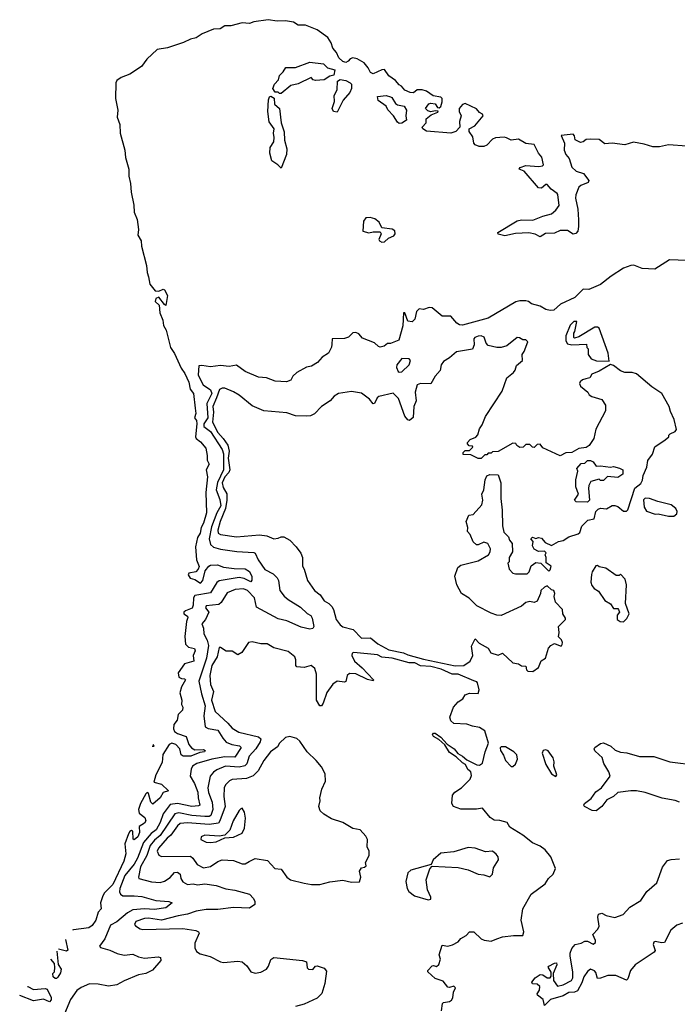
# Model space of a CAD drawing. Extents: x 1892934 to 2008621, y 567149 to 683290.
# Tile 138 of 256: x 1926639 to 1931209, y 655650 to 662493. Entities that reach past the tile are written whole.
import ezdxf

# ---------------------------------------------------------------- set-up
doc = ezdxf.new("R2010")
doc.units = 0

msp = doc.modelspace()

# ---------------------------------------------------------------- linework, layer by layer
at = {"layer": '0CON20XD'}
for points in [[(1931274.4, 661614.4), (1931146.4, 661623.6), (1931085, 661610), (1931038.3, 661608.3), (1930978.2, 661628.2), (1930905, 661641.2), (1930845, 661624), (1930755, 661635.4), (1930705, 661630.9), (1930665, 661659.4), (1930603, 661663), (1930575, 661660.6), (1930555, 661644.4), (1930535, 661640.5), (1930498.8, 661658.8), (1930494, 661685), (1930485, 661697.5), (1930401.7, 661688.3), (1930425.9, 661635.9), (1930422.2, 661585), (1930435, 661555.8), (1930457.2, 661527.2), (1930475, 661467.5), (1930505, 661440.4), (1930555.7, 661425), (1930593.8, 661375), (1930588.3, 661361.7), (1930538.7, 661341.3), (1930525, 661330), (1930504.1, 661275), (1930502.3, 661252.3), (1930516.9, 661176.9), (1930522.6, 661102.6), (1930523.1, 661055), (1930516.4, 661023.6), (1930503.2, 661006.8), (1930485, 661002.9), (1930445, 661028), (1930395, 661028.9), (1930355, 661008.2), (1930292.3, 661007.7), (1930255, 660984.5), (1930222, 661002), (1930177.4, 661012.6), (1930083.5, 661006.5), (1930010.6, 660990.6), (1929965, 661002.5), (1929962.5, 661015), (1930095, 661094.6), (1930125, 661101.3), (1930205, 661099.1), (1930275, 661128.4), (1930335, 661143.6), (1930365, 661169.1), (1930387.7, 661202.3), (1930377.6, 661277.6), (1930375, 661285.4), (1930331.2, 661315), (1930305, 661346.9), (1930295, 661348.1), (1930265, 661321.2), (1930245, 661323.8), (1930145, 661440), (1930110, 661455), (1930117.5, 661465), (1930155, 661479.5), (1930246.8, 661473.2), (1930272.1, 661477.9), (1930278.9, 661485), (1930266.5, 661536.5), (1930243.2, 661565), (1930215, 661626), (1930155, 661633.6), (1930105, 661662.5), (1930055, 661655.8), (1930021.4, 661671.4), (1930005, 661677.5), (1929945, 661672), (1929925, 661662), (1929885, 661621.2), (1929865, 661611.2), (1929831.7, 661611.7), (1929805, 661623.3), (1929793.8, 661635), (1929787.7, 661677.7), (1929762.5, 661715), (1929762.5, 661735), (1929802.5, 661755), (1929860, 661825), (1929855, 661836.7), (1929835, 661848), (1929812.2, 661872.2), (1929735, 661909.5), (1929717.1, 661902.9), (1929693.1, 661875), (1929693.4, 661855), (1929706.5, 661825), (1929694, 661785), (1929697.5, 661745), (1929670, 661715), (1929635, 661704.5), (1929465, 661719.2), (1929440, 661735), (1929436.7, 661745), (1929462.5, 661775), (1929463.3, 661805), (1929497.5, 661832.5), (1929545, 661850), (1929547.5, 661857.5), (1929525, 661860), (1929495, 661852.5), (1929475, 661860), (1929460, 661875), (1929481.7, 661908.3), (1929495, 661912.5), (1929525, 661907.5), (1929541.7, 661881.7), (1929555, 661880), (1929565, 661890), (1929575, 661922.5), (1929573.8, 661945), (1929565, 661953.8), (1929513, 661963), (1929465, 661996.7), (1929435, 662006.2), (1929400, 662005), (1929376.2, 661983.8), (1929352.9, 661987.1), (1929315, 662004.2), (1929291.4, 662031.4), (1929275, 662039.2), (1929249.9, 662069.9), (1929205, 662102.9), (1929175, 662146.7), (1929155, 662145.4), (1929095, 662117.4), (1929076.3, 662126.3), (1929059.3, 662159.3), (1929032.1, 662192.1), (1928985, 662221.1), (1928953.3, 662226.7), (1928935, 662220), (1928922.5, 662205), (1928905, 662196.2), (1928885, 662203.3), (1928857.7, 662227.7), (1928841.1, 662265), (1928816, 662295), (1928802.8, 662332.8), (1928780.1, 662370.1), (1928705, 662422), (1928625, 662454.3), (1928575, 662453.8), (1928542.5, 662475), (1928485, 662485.9), (1928428, 662482), (1928365, 662492.8), (1928265, 662477), (1928235, 662466.6), (1928185, 662470.9), (1928105, 662450.9), (1928065, 662450.4), (1928031.1, 662428.9), (1927985, 662426.6), (1927906.1, 662393.9), (1927865, 662366.8), (1927825, 662357.8), (1927776.7, 662335), (1927665, 662298.2), (1927595, 662285.5), (1927521.8, 662218.2), (1927485, 662167.5), (1927405, 662113.3), (1927345, 662091.3), (1927315, 662069.2), (1927306, 662055), (1927304.2, 661945), (1927319.7, 661865), (1927316.2, 661815), (1927334.6, 661765), (1927337.5, 661705), (1927370, 661585), (1927373.1, 661535), (1927396.5, 661455), (1927397.3, 661405), (1927410, 661355), (1927413, 661295), (1927430.9, 661205), (1927434.1, 661155), (1927455.4, 661104.6), (1927465.2, 661035), (1927460.4, 660995), (1927482.6, 660955), (1927485, 660918.8), (1927520.4, 660785), (1927523.9, 660735), (1927535, 660705.8), (1927542.4, 660655), (1927579.2, 660609.2), (1927605, 660607.1), (1927635, 660620.6), (1927645, 660615.8), (1927666.9, 660575), (1927655, 660507.5), (1927645, 660512.5), (1927605, 660564), (1927584, 660555), (1927581.4, 660535), (1927608.8, 660508.8), (1927612.8, 660455), (1927632.9, 660405), (1927638.6, 660368.6), (1927656.2, 660336.2), (1927686.5, 660215), (1927715, 660172.5), (1927761.7, 660071.7), (1927786.2, 660035), (1927813.5, 659975), (1927823.2, 659925), (1927846.2, 659895), (1927857.2, 659792.8), (1927863.7, 659755), (1927854.7, 659725), (1927867, 659707), (1927870.7, 659685), (1927859.4, 659595), (1927865, 659581.5), (1927895, 659559.6), (1927932.5, 659515), (1927942.3, 659465), (1927941.6, 659431.6), (1927954.4, 659405), (1927934.3, 659365), (1927944.6, 659315.4), (1927932.1, 659207.9), (1927936.7, 659065), (1927916.9, 658995), (1927898.8, 658965), (1927893.8, 658925), (1927874.4, 658895), (1927861.3, 658828.7), (1927868.3, 658738.3), (1927886, 658694), (1927880, 658675), (1927862.5, 658655), (1927813.8, 658646.2), (1927810, 658635), (1927822.4, 658612.4), (1927855, 658602), (1927895, 658576.8), (1927911.9, 658595), (1927928.1, 658661.9), (1927952.7, 658695), (1927965, 658701.9), (1928014.1, 658704.1), (1928055, 658689.1), (1928130.2, 658679.8), (1928205, 658676.2), (1928235, 658657.5), (1928252.4, 658622.4), (1928252.7, 658597.3), (1928245, 658585.7), (1928199, 658609), (1928165, 658617.3), (1928025, 658593.1), (1928008.5, 658581.5), (1927965, 658510.9), (1927855, 658490.8), (1927845.6, 658475), (1927845.2, 658424.8), (1927836.5, 658403.5), (1927790, 658385), (1927780, 658375), (1927780, 658365), (1927805, 658347.5), (1927808, 658338), (1927798.8, 658311.2), (1927785.7, 658205.7), (1927792.1, 658152.1), (1927811.9, 658131.9), (1927854.2, 658124.2), (1927857.5, 658107.5), (1927845.4, 658075), (1927848.6, 658035), (1927785, 658016), (1927741.2, 657955), (1927745, 657923.3), (1927763.6, 657913.6), (1927785, 657913.3), (1927791.2, 657905), (1927762.3, 657857.7), (1927751.4, 657815), (1927766.2, 657765), (1927763.8, 657735), (1927772, 657715), (1927771.2, 657695), (1927740, 657665), (1927732.5, 657625), (1927710.5, 657595), (1927707.2, 657565), (1927715, 657546.7), (1927735, 657531.6), (1927795, 657510.4), (1927815.3, 657455), (1927831.8, 657431.8), (1927855, 657417.9), (1927915, 657420.6), (1927927.5, 657415), (1927922, 657405), (1927890.6, 657399.4), (1927828.1, 657375), (1927775, 657374.3), (1927760, 657385), (1927750.9, 657425), (1927725, 657455.4), (1927695, 657465.6), (1927677.1, 657455), (1927632.4, 657387.6), (1927628, 657332), (1927585.4, 657245), (1927570, 657195), (1927625, 657180.8), (1927672.5, 657135), (1927635, 657122), (1927615, 657084.4), (1927565, 657040.4), (1927549.7, 657055), (1927535, 657116), (1927525, 657122.5), (1927515, 657112), (1927479.2, 657045), (1927465.4, 657005), (1927469.5, 656979.5), (1927507.7, 656947.7), (1927515.9, 656925.9), (1927505, 656908.5), (1927470, 656885), (1927472, 656845), (1927460.3, 656815), (1927435, 656792.5), (1927427.3, 656797.3), (1927425, 656853.3), (1927415, 656858), (1927405, 656852.5), (1927395, 656834.3), (1927370, 656765), (1927377, 656697), (1927363.1, 656645), (1927285, 656483.8), (1927228, 656425), (1927215.8, 656405), (1927200.8, 656355), (1927204.2, 656315), (1927185, 656290.8), (1927168.8, 656235), (1927142, 656198), (1927118.4, 656181.6), (1927011.8, 656168.2), (1927005.3, 656165.7)], [(1928455, 661980), (1928445, 661980), (1928435, 661990), (1928415, 661990), (1928397.5, 662015), (1928410, 662045), (1928436.2, 662073.8), (1928444.5, 662105.5), (1928470.5, 662129.5), (1928488.3, 662161.7), (1928555, 662161.4), (1928655, 662198), (1928750, 662185), (1928778.1, 662158.1), (1928828.9, 662145), (1928822.5, 662107.5), (1928795, 662100), (1928755, 662076), (1928695, 662070), (1928677.5, 662075), (1928665, 662090), (1928575, 662047.5), (1928524, 662036), (1928455, 661980)], [(1928845, 661850), (1928820, 661855), (1928810, 661875), (1928826.7, 661925), (1928823.3, 661965), (1928846, 662005), (1928847.5, 662065), (1928865, 662076.7), (1928905, 662069.4), (1928935, 662053.3), (1928944.5, 662044.5), (1928945.7, 662014.3), (1928934.1, 661985.9), (1928887.3, 661932.7), (1928845, 661850)], [(1928455, 661460), (1928432.5, 661485), (1928391.7, 661511.7), (1928378, 661565), (1928378.6, 661605), (1928403.8, 661645), (1928406.7, 661675), (1928402.5, 661705), (1928406.7, 661735), (1928373.4, 661783.4), (1928362.9, 661855), (1928366.7, 661935), (1928374, 661956), (1928385, 661962.5), (1928407, 661947), (1928410, 661905), (1928444, 661875), (1928456.2, 661775), (1928476.1, 661713.9), (1928480, 661655), (1928496.2, 661595), (1928492.5, 661555), (1928455, 661460)], [(1929275, 661772), (1929265, 661780), (1929235.8, 661825.8), (1929196.4, 661866.4), (1929185, 661892.5), (1929130.7, 661930.7), (1929125, 661960), (1929185, 661966.7), (1929215, 661957.5), (1929225, 661952.5), (1929250.7, 661910.7), (1929265, 661902.1), (1929311.7, 661891.7), (1929327.5, 661865), (1929321.2, 661825), (1929327.5, 661795), (1929295, 661774), (1929275, 661772)], [(1929155, 660947.3), (1929175, 660949.4), (1929202.5, 660975), (1929239.3, 660990.7), (1929248.5, 661005), (1929245.3, 661025.3), (1929226.4, 661036.4), (1929155.8, 661045.8), (1929136.9, 661086.9), (1929107.8, 661107.8), (1929075, 661118.2), (1929044.4, 661115.6), (1929027.1, 661092.9), (1929023.4, 661023.4), (1929065, 661011.8), (1929095, 661019.4), (1929145, 661017.5), (1929151.2, 661005), (1929135.5, 660965), (1929138.1, 660955), (1929155, 660947.3)], [(1931275, 660819.4), (1931155, 660824.4), (1931051.7, 660758.3), (1930965, 660764.3), (1930906.8, 660786.8), (1930885, 660784.4), (1930833.8, 660766.2), (1930748.4, 660711.6), (1930675, 660653.3), (1930595, 660618.5), (1930555, 660620.6), (1930496.9, 660563.1), (1930398, 660515), (1930350, 660475), (1930325, 660472.9), (1930295, 660479.2), (1930255, 660501.4), (1930195, 660517.1), (1930175, 660534.4), (1930155, 660539.5), (1930115, 660540), (1930087.6, 660532.4), (1929895, 660418.1), (1929715, 660369.2), (1929695, 660372.5), (1929676.2, 660385), (1929635, 660432.5), (1929575, 660433.3), (1929505, 660491.2), (1929485, 660493.8), (1929445, 660480), (1929415, 660482.5), (1929396.1, 660463.9), (1929385, 660412.5), (1929366, 660394), (1929335, 660396.7), (1929315.6, 660455), (1929305, 660455.8), (1929301.1, 660365), (1929272.5, 660265), (1929215, 660243.3), (1929195, 660243.3), (1929172.5, 660225), (1929145, 660218), (1929131.4, 660221.4), (1929105, 660246.2), (1929020.6, 660280.6), (1928995, 660309.4), (1928975, 660320), (1928954.3, 660315.7), (1928923.6, 660286.4), (1928895, 660276.2), (1928810, 660275), (1928807.3, 660237.3), (1928805, 660217.5), (1928783.8, 660175), (1928741.5, 660148.5), (1928709.3, 660110.7), (1928666.7, 660085), (1928632.7, 660077.3), (1928565, 660040), (1928536.7, 660015), (1928523, 659987), (1928493.6, 659976.4), (1928415, 659981.2), (1928355, 660004.2), (1928299.5, 660009.5), (1928205, 660048), (1928145, 660092), (1928095, 660081.9), (1928035, 660090), (1927965, 660081.4), (1927905, 660090), (1927883.6, 660086.4), (1927880.2, 660025), (1927885, 660008.2), (1927913.4, 659955), (1927965, 659921.1), (1927975.1, 659895.1), (1927940.1, 659825), (1927946.7, 659725), (1927918.7, 659685), (1927917.7, 659665), (1927965, 659631), (1928045.3, 659505.3), (1928054.5, 659475), (1928055.1, 659365), (1928012.6, 659277.4), (1928005.1, 659225.1), (1928029, 659159), (1928035.6, 659115), (1928007.8, 659065), (1927970.9, 658969.1), (1927956.3, 658886.3), (1927964.9, 658844.9), (1927985, 658827.5), (1928035, 658812.6), (1928146.8, 658796.8), (1928265, 658790.4), (1928274.9, 658784.9), (1928295, 658738.2), (1928342.3, 658672.3), (1928400.9, 658640.9), (1928427.8, 658615), (1928436.7, 658595), (1928447.1, 658527.1), (1928477.7, 658487.7), (1928505, 658463.4), (1928589.4, 658409.4), (1928635.9, 658365.9), (1928662.4, 658352.4), (1928671.2, 658335), (1928683.3, 658275), (1928675, 658262.9), (1928655, 658257.7), (1928595, 658270.8), (1928496.2, 658315), (1928435, 658329.2), (1928285, 658411.2), (1928269.4, 658475), (1928221.6, 658525), (1928195, 658538.8), (1928137, 658533), (1928079.9, 658510.1), (1928038.1, 658441.9), (1928022.1, 658427.9), (1927935, 658419.1), (1927930, 658405), (1927953.3, 658375), (1927930.6, 658325), (1927904.8, 658295), (1927916.2, 658265), (1927919.1, 658225), (1927942.1, 658182.1), (1927949.8, 658145), (1927936, 658055), (1927883.2, 657895), (1927903.1, 657806.9)], [(1930735, 660120), (1930728.5, 660175), (1930665, 660348.6), (1930655, 660356.9), (1930634.5, 660355.5), (1930525, 660290), (1930495, 660280), (1930490, 660285), (1930490, 660315), (1930497.5, 660325), (1930510, 660395), (1930490, 660395), (1930465, 660370), (1930433.3, 660295), (1930435, 660260), (1930445, 660240), (1930475, 660232.5), (1930577, 660237), (1930580, 660215), (1930590, 660205), (1930590, 660165), (1930610, 660135), (1930647, 660123), (1930735, 660120)], [(1930205, 657962.5), (1930245, 657990), (1930261.7, 658038.3), (1930293, 658057), (1930314, 658125), (1930330, 658145), (1930355, 658156.7), (1930395, 658142.5), (1930405, 658142.5), (1930409.5, 658150.5), (1930412, 658165), (1930405, 658182.5), (1930383.3, 658205), (1930387.5, 658235), (1930382.5, 658275), (1930431.2, 658325), (1930431.2, 658335), (1930412.5, 658365), (1930410, 658395), (1930362.5, 658445), (1930352.5, 658485), (1930357.5, 658505), (1930350, 658525), (1930335, 658530), (1930305, 658557.5), (1930285, 658550), (1930260, 658525), (1930257.5, 658505), (1930235, 658452.5), (1930215, 658443.3), (1930185, 658448.8), (1930156.4, 658443.6), (1930125, 658416.7), (1929985, 658352), (1929955, 658354), (1929915, 658368.8), (1929815, 658420), (1929761.7, 658471.7), (1929710, 658505), (1929676.7, 658565), (1929662.5, 658625), (1929682.5, 658685), (1929705, 658703.3), (1929825, 658732.5), (1929896.1, 658773.9), (1929908.8, 658795), (1929911.2, 658815), (1929893, 658853), (1929865, 658862.5), (1929825, 658842.5), (1929813, 658843), (1929790, 658865), (1929770, 658915), (1929750, 658935), (1929752.5, 658965), (1929742.5, 659005), (1929760.7, 659049.3), (1929790, 659055), (1929849.5, 659120.5), (1929856.7, 659155), (1929851.2, 659195), (1929863.3, 659225), (1929873.3, 659295), (1929885, 659322.5), (1929905, 659333.3), (1929965, 659330), (1929982.5, 659275), (1929982.5, 659165), (1929992.5, 659085), (1929994, 658975), (1930002.3, 658932.3), (1930035, 658900), (1930042.5, 658875), (1930061.7, 658851.7), (1930063.3, 658795), (1930040, 658755), (1930040, 658725), (1930030, 658715), (1930040, 658675), (1930065, 658647.5), (1930085, 658641.2), (1930165, 658641.2), (1930180, 658655), (1930193.6, 658696.4), (1930225, 658720), (1930260, 658715), (1930315, 658660), (1930325, 658670), (1930332.5, 658695), (1930297.5, 658717.5), (1930297.5, 658755), (1930290, 658775), (1930298.3, 658788.3), (1930285, 658800), (1930245, 658797.5), (1930213.6, 658813.6), (1930203, 658837), (1930207.5, 658867.5), (1930190, 658885), (1930203, 658897), (1930225, 658887.5), (1930245, 658893.3), (1930265, 658890), (1930290, 658860), (1930335, 658840), (1930383, 658867), (1930415, 658872.5), (1930455, 658900), (1930519.3, 658920.7), (1930530.7, 658929.3), (1930546.4, 658973.6), (1930587.5, 659015), (1930630, 659025), (1930643.3, 659075), (1930659.3, 659090.7), (1930675, 659097.5), (1930716.4, 659093.6), (1930755, 659117.5), (1930775, 659117.5), (1930795, 659110), (1930835, 659077.5), (1930855, 659077.5), (1930865, 659087.5), (1930913, 659237), (1930955, 659270), (1930967, 659293), (1930972.5, 659325), (1930996.4, 659383.6), (1931005, 659430), (1931036.7, 659473.3), (1931052.5, 659525), (1931125, 659572.5), (1931150, 659595), (1931150, 659605), (1931160, 659615), (1931195, 659630), (1931202.5, 659645), (1931186.7, 659715), (1931160.4, 659770.4), (1931151.1, 659805), (1931102, 659895), (1931030.9, 659940.9), (1930925, 660032), (1930895, 660040), (1930845, 660040), (1930815, 660052.9), (1930765, 660090.6), (1930743.6, 660096.4), (1930665, 660050), (1930615, 660030), (1930600, 660005), (1930574, 659996), (1930550.9, 659989.1), (1930534.2, 659975.8), (1930530, 659965), (1930535.8, 659945.8), (1930587.5, 659905), (1930597, 659887), (1930613.9, 659873.9), (1930685, 659852.5), (1930710, 659815), (1930708.8, 659775), (1930642.4, 659647.6), (1930628.6, 659581.4), (1930595.9, 659534.1), (1930575, 659518.8), (1930525, 659513.8), (1930475.9, 659484.1), (1930435, 659482), (1930395, 659461.2), (1930275, 659517.5), (1930255, 659542.5), (1930235, 659540), (1930215, 659520), (1930201.7, 659521.7), (1930185, 659540), (1930155, 659540), (1930137, 659523), (1930115, 659520), (1930093.6, 659533.6), (1930087, 659547), (1930065, 659550), (1929965, 659492.5), (1929925, 659490), (1929915, 659480), (1929895, 659480), (1929885, 659470), (1929871.7, 659468.3), (1929845, 659442.5), (1929825, 659442.5), (1929775, 659470), (1929721.7, 659471.7), (1929720, 659485), (1929735, 659500), (1929765, 659500), (1929788.3, 659521.7), (1929785, 659530), (1929761.7, 659531.7), (1929750, 659545), (1929750, 659555), (1929770, 659575), (1929808.3, 659591.7), (1929823, 659607), (1929835, 659650), (1929853.6, 659676.4), (1929876.2, 659735), (1929991.7, 659911.7), (1930023.8, 660005), (1930069.3, 660040.7), (1930081.7, 660058.3), (1930090.9, 660089.1), (1930132.5, 660125), (1930130, 660165), (1930145, 660187.5), (1930170, 660255), (1930155, 660267.5), (1930135, 660267.5), (1930111.7, 660281.7), (1930095, 660283.8), (1930024.5, 660225.5), (1929985, 660215.5), (1929954.6, 660215.4), (1929895, 660228), (1929880.4, 660245), (1929865.8, 660285.8), (1929845.8, 660295.8), (1929825, 660293.4), (1929802, 660285), (1929794.4, 660275.6), (1929796.1, 660233.9), (1929785, 660202.2), (1929675.4, 660184.6), (1929626.6, 660143.4), (1929583.5, 660116.5), (1929568.7, 660095), (1929560.9, 660055), (1929525.5, 660015), (1929495, 659961.2), (1929425, 659965.4), (1929401.9, 659955), (1929386, 659905), (1929394.1, 659845), (1929377.4, 659805), (1929372.3, 659727.7), (1929347, 659707), (1929335, 659712), (1929315, 659736.9), (1929270.9, 659860.9), (1929235, 659897.1), (1929134.6, 659875.4), (1929123.1, 659865), (1929105, 659826.2), (1929095, 659824.3), (1929069.5, 659855), (1929015, 659897.5), (1928945, 659909.2), (1928855, 659895.7), (1928825, 659877.5), (1928796.2, 659845), (1928735.8, 659805), (1928686.9, 659753.1), (1928659.3, 659740.7), (1928632.6, 659737.4), (1928555, 659739.7), (1928495, 659760.7), (1928335, 659775.5), (1928255, 659809.7), (1928165, 659883.1), (1928125, 659907), (1928065, 659931.6), (1928045, 659932.2), (1928026.8, 659923.2), (1928007.6, 659865), (1927980.2, 659805), (1927984.9, 659764.9), (1927978.9, 659695), (1928015, 659623.9), (1928053.3, 659583.3), (1928085.3, 659535), (1928094.4, 659495), (1928087.3, 659445), (1928098.4, 659365), (1928092.7, 659345), (1928065, 659316.8), (1928046.6, 659275), (1928051.8, 659241.8), (1928077.7, 659197.7), (1928079.4, 659155), (1928069.4, 659095), (1928031.4, 659005), (1928016.8, 658945), (1928019.1, 658925), (1928035, 658915.4), (1928145, 658899.6), (1928305, 658912.3), (1928357.1, 658907.1), (1928405, 658885.5), (1928435, 658890), (1928455, 658900), (1928475, 658899.6), (1928516.3, 658876.3), (1928560.2, 658830.2), (1928592.5, 658785), (1928604.5, 658755), (1928604.4, 658695), (1928616.2, 658675), (1928640, 658595), (1928687.5, 658525), (1928727.1, 658495), (1928755.4, 658455.4), (1928786.6, 658436.6), (1928807.1, 658415), (1928818.6, 658395), (1928838.8, 658325), (1928865, 658287.8), (1928885, 658273.3), (1928956.2, 658256.2), (1929013.3, 658195), (1929076.5, 658196.5), (1929128.7, 658155), (1929205, 658114.6), (1929305, 658094.1), (1929335, 658079.8), (1929445, 658049), (1929665, 658003.5), (1929725, 658005.3), (1929769.4, 658035), (1929788.6, 658075), (1929779.3, 658139.3), (1929805, 658190), (1929831.2, 658161.2), (1929894.5, 658125), (1929913.1, 658093.1), (1929965, 658077.5), (1929995, 658090), (1930065, 658023.3), (1930105.8, 658015.8), (1930125, 658002.5), (1930155, 658000), (1930160, 657975), (1930170, 657965), (1930205, 657962.5)], [(1929275, 660042.5), (1929295, 660044.6), (1929345.5, 660095), (1929354.6, 660125), (1929345, 660135.8), (1929295, 660138.8), (1929258.8, 660095), (1929257.2, 660075), (1929268.6, 660048.6), (1929275, 660042.5)], [(1930585, 659140), (1930505, 659143.3), (1930493.3, 659155), (1930522.5, 659195), (1930503.6, 659246.4), (1930503.9, 659296.1), (1930517.5, 659355), (1930510, 659375), (1930541.7, 659408.3), (1930565, 659410), (1930585, 659430), (1930605, 659430), (1930625, 659420), (1930645, 659390), (1930675, 659392.5), (1930745, 659382.5), (1930765, 659386.7), (1930807, 659377), (1930830, 659365), (1930830, 659335), (1930795, 659312.5), (1930722.5, 659317.5), (1930695, 659290), (1930675, 659290), (1930665, 659300), (1930607, 659283), (1930593.3, 659255), (1930591.2, 659235), (1930597.5, 659155), (1930585, 659140)], [(1931185, 659042.5), (1931205, 659060), (1931207.5, 659075), (1931197.5, 659095), (1931165, 659122.5), (1931073.6, 659143.6), (1931016.4, 659166.4), (1930985, 659167.5), (1930973, 659157), (1930977.5, 659105), (1930995, 659077.5), (1931055, 659057.5), (1931075, 659060), (1931147, 659043), (1931185, 659042.5)], [(1930835, 658308.8), (1930857.7, 658332.3), (1930874, 658365), (1930848.8, 658435), (1930856, 658565), (1930846.2, 658605), (1930815, 658640), (1930805, 658630), (1930785, 658630), (1930711.7, 658681.7), (1930665, 658690), (1930655, 658700), (1930643, 658697), (1930617.5, 658655), (1930613.6, 658636.4), (1930607.5, 658585), (1930615, 658560), (1930630.7, 658540.7), (1930661.7, 658521.7), (1930705, 658457.5), (1930743.8, 658433.8), (1930765, 658400), (1930795, 658400), (1930800, 658395), (1930807.5, 658375), (1930790, 658355), (1930790, 658325), (1930811.2, 658311.2), (1930835, 658308.8)], [(1929570, 655605), (1929576.2, 655655), (1929585, 655663.8), (1929625, 655670), (1929640.2, 655679.8), (1929649.2, 655695), (1929652.5, 655735), (1929667.5, 655765), (1929655, 655776.9), (1929625, 655766.2), (1929615, 655770), (1929580.9, 655810.9), (1929525, 655829.2), (1929474, 655875), (1929474.2, 655885), (1929505, 655918.2), (1929515, 655920.5), (1929535, 655912.7), (1929552.4, 655927.6), (1929564.1, 655965), (1929554.8, 655995), (1929575, 656062), (1929615, 656055.2), (1929646.8, 656063.2), (1929685, 656084.2), (1929705, 656108), (1929740.5, 656129.5), (1929765, 656153.3), (1929795, 656153.3), (1929845.9, 656105.9), (1929865.9, 656095.9), (1929915, 656090), (1929955, 656106), (1929995, 656118.6), (1930071.1, 656128.9), (1930135, 656129.4), (1930143.2, 656155), (1930124.2, 656235), (1930136, 656315), (1930193, 656417), (1930291.2, 656488.8), (1930314, 656525), (1930346, 656555), (1930361.9, 656595), (1930329.6, 656675), (1930289.6, 656725), (1930255, 656749.1), (1930201.9, 656771.9), (1930136.2, 656825), (1930045, 656882.2), (1930026, 656915), (1929975, 656928.9), (1929935, 656931.2), (1929909.3, 656949.3), (1929855, 657013.3), (1929814.2, 657005.8), (1929705, 657005.8), (1929653.3, 657025), (1929642, 657045), (1929647.5, 657105), (1929662, 657125), (1929708.8, 657155), (1929768.6, 657215), (1929778.5, 657241.5), (1929774.4, 657265), (1929752.2, 657282.2), (1929737.3, 657317.3), (1929715, 657328.8), (1929671.2, 657371.2), (1929625, 657400.8), (1929593, 657453), (1929551.1, 657491.1), (1929515, 657512), (1929508, 657525), (1929514.2, 657535.8), (1929525, 657534), (1929565, 657506.9), (1929609.4, 657459.4), (1929658.1, 657425), (1929683.1, 657393.1), (1929715.7, 657375), (1929745, 657348.5), (1929815, 657314), (1929835, 657313.3), (1929854.3, 657325.7), (1929872.7, 657405), (1929896.7, 657465), (1929870.5, 657550.5), (1929833.9, 657573.9), (1929785, 657582.5), (1929745, 657598), (1929655, 657602.5), (1929635, 657620), (1929627.5, 657645), (1929652.5, 657715), (1929685, 657752.5), (1929717.5, 657772.5), (1929735, 657800), (1929765, 657812.5), (1929825, 657810), (1929831.2, 657835), (1929820, 657885), (1929815, 657892.5), (1929795, 657897.8), (1929685, 657944.7), (1929645, 657945.6), (1929568.3, 657978.3), (1929495, 657999), (1929425, 658003.4), (1929385, 658023.2), (1929345, 658024.6), (1929227, 658057), (1929155, 658063.7), (1929125, 658078.3), (1928960, 658095), (1928949.5, 658090.5), (1928945.8, 658075), (1928964.6, 658035), (1929019.7, 657989.7), (1929097.1, 657905), (1929095, 657897.5), (1929055, 657906.8), (1928975, 657947.2), (1928931.3, 657948.7), (1928915.6, 657935), (1928905, 657894), (1928895, 657889.2), (1928845, 657895.6), (1928815, 657875.6), (1928773.6, 657816.4), (1928747.2, 657742.8), (1928735, 657725.8), (1928725, 657725.8), (1928700.5, 657765), (1928702.2, 657945), (1928690, 657985), (1928665, 658006), (1928615, 657990), (1928565.5, 657995.5), (1928558.1, 658005), (1928557.9, 658045), (1928550.9, 658065), (1928505, 658102.9), (1928405, 658126.9), (1928358.8, 658155), (1928315, 658155.5), (1928255, 658170.2), (1928228.5, 658165), (1928182.7, 658095), (1928155, 658078.2), (1928115, 658103.6), (1928073.6, 658103.6), (1928035, 658130.4), (1928025, 658129.2), (1928010.4, 658065), (1927974.6, 658005), (1927960.2, 657935), (1927965, 657872.9), (1927985.2, 657825), (1927971.5, 657765), (1927998, 657685), (1928085, 657603.3), (1928115, 657570), (1928161.5, 657541.5), (1928299.3, 657509.3), (1928314, 657495), (1928309.1, 657475), (1928279, 657425), (1928234, 657375), (1928218.2, 657321.8), (1928202.3, 657307.7), (1928165, 657298.2), (1928070, 657305), (1928009.3, 657280.7), (1927985.3, 657264.7), (1927962.3, 657235), (1927946.6, 657155), (1927951.4, 657121.4), (1927975.9, 657055), (1927980.8, 657005), (1927967.5, 656962.5), (1927955, 656955.7), (1927925, 656955.2), (1927835, 656962.8), (1927745, 656980.5), (1927716.6, 656973.4), (1927615, 656822.7), (1927575, 656790.5), (1927545.3, 656754.7), (1927521.3, 656685), (1927479.4, 656605), (1927463.3, 656535), (1927467.5, 656525), (1927555, 656502), (1927615, 656495.9), (1927645, 656505.9), (1927685, 656531.2), (1927715, 656566.8), (1927735, 656569.2), (1927754.6, 656555), (1927758.7, 656525), (1927771.8, 656501.8), (1927805, 656483.9), (1927845, 656486.6), (1927875, 656480.2), (1927925, 656487.5), (1928005, 656476.2), (1928072.1, 656452.1), (1928133, 656443), (1928235.5, 656415.5), (1928264, 656385), (1928273.8, 656365), (1928273.8, 656345), (1928235, 656319.1), (1928125, 656322.8), (1928015, 656309.6), (1927935, 656309.2), (1927865, 656297.5), (1927805, 656276.7), (1927741.2, 656265), (1927625, 656236.2), (1927535, 656249.8), (1927505, 656247.4), (1927445.6, 656225), (1927436.7, 656205), (1927444.4, 656195), (1927475, 656175.5), (1927495, 656171.1), (1927772.9, 656177.1), (1927863.9, 656163.9), (1927881.2, 656155), (1927886, 656145), (1927855.6, 656074.4), (1927856.8, 656043.2), (1927868.3, 656018.3), (1927892.3, 656002.3), (1927962.1, 655982.1), (1928035, 655946.2), (1928055, 655940), (1928155, 655950), (1928185, 655946.2), (1928216.8, 655916.8), (1928245, 655876.2), (1928275, 655867.5), (1928315, 655873.1), (1928355, 655894.4), (1928368.6, 655915), (1928385, 655962.5), (1928405, 655976.2), (1928605, 655954), (1928632.5, 655945), (1928637.5, 655905), (1928646.7, 655895), (1928675, 655893.3), (1928695, 655916), (1928705, 655917.1), (1928755, 655902.5), (1928771.7, 655881.7), (1928758.8, 655795), (1928737.5, 655725), (1928707.1, 655692.9), (1928615, 655651.2), (1928555.8, 655634.2)], [(1927903.1, 657806.9), (1927926.6, 657725), (1927917.4, 657655), (1927928.3, 657578.3), (1927947.8, 657567.8), (1928015, 657555.7), (1928049.4, 657499.4), (1928073, 657473), (1928112.5, 657455), (1928166.4, 657446.4), (1928178.5, 657435), (1928135, 657367.3), (1928065, 657371.1), (1927975, 657353.4), (1927869.5, 657325), (1927840.3, 657305), (1927829.4, 657285), (1927822.8, 657235), (1927854.6, 657184.6), (1927876.8, 657125), (1927878.7, 657085), (1927891.8, 657035), (1927881.3, 657028.7), (1927835.5, 657024.5), (1927735, 657045.7), (1927685, 657039.8), (1927636.7, 656973.3), (1927615.2, 656915), (1927586.3, 656863.7), (1927553.1, 656836.9), (1927498.1, 656775), (1927456.6, 656665), (1927435.2, 656625), (1927368.6, 656545), (1927335.6, 656455), (1927332.7, 656432.7), (1927340, 656415), (1927355, 656403.7), (1927435, 656404.8), (1927488.6, 656398.6), (1927585, 656371.1), (1927675.4, 656365.4), (1927697.5, 656355), (1927655, 656320), (1927575, 656309.6), (1927505, 656313.9), (1927425, 656306.7), (1927388.7, 656285), (1927315, 656224.6), (1927270.3, 656199.7), (1927230, 656105), (1927193.1, 656055), (1927201.2, 656045), (1927265, 656027.3), (1927315.7, 656004.3), (1927365, 655992.5), (1927425, 655999.5), (1927465, 655981.4), (1927505, 655971.9), (1927601.2, 655981.2), (1927616.7, 655975), (1927620, 655955), (1927561.8, 655888.2), (1927515, 655864.6), (1927465, 655854.7), (1927365, 655814.7), (1927315, 655786.7), (1927255, 655776.5), (1927185, 655791), (1927125, 655792.8), (1927065, 655767.2), (1927035, 655745.4), (1926991.6, 655685), (1926949.8, 655585)], [(1928666.1, 656483.9), (1928725, 656484), (1928795, 656501.4), (1928885, 656512.5), (1928945, 656500), (1928999.3, 656500.7), (1929010, 656535), (1929000, 656575), (1929015, 656600), (1929035, 656603.3), (1929046.1, 656613.9), (1929043, 656637), (1929067.5, 656685), (1929067.5, 656715), (1929053.3, 656745), (1929056.7, 656795), (1929045, 656820), (1929005, 656862.5), (1928955, 656872.5), (1928885, 656913.3), (1928805, 656940), (1928751.7, 656971.7), (1928727.5, 656995), (1928717.5, 657025), (1928726.7, 657065), (1928723.9, 657086.1), (1928737.5, 657145), (1928765, 657200), (1928761.7, 657251.7), (1928735, 657300), (1928700, 657345), (1928636.7, 657405), (1928585, 657480), (1928565, 657498), (1928515, 657512), (1928485, 657503.8), (1928444.2, 657465), (1928429.3, 657440.7), (1928382.3, 657405), (1928334.3, 657345.7), (1928296.8, 657273.2), (1928261.9, 657238.1), (1928215, 657218.6), (1928115, 657212.7), (1928096.8, 657203.2), (1928068.8, 657175), (1928060.7, 657155), (1928058, 657095), (1928066.1, 657025), (1928030.8, 656925), (1928020.1, 656909.9), (1927955, 656899.3), (1927805, 656912.5), (1927755, 656905.9), (1927735, 656890), (1927689.8, 656825), (1927664.8, 656805), (1927603.1, 656735), (1927594.8, 656715), (1927605, 656686.9), (1927625, 656677.9), (1927825, 656678.9), (1927843.1, 656665), (1927872.3, 656622.3), (1927915, 656599.1), (1927965, 656608.2), (1928015, 656642.7), (1928045, 656654.6), (1928125, 656650.9), (1928185, 656625.7), (1928205, 656627.5), (1928233, 656643), (1928275, 656664.4), (1928360, 656650), (1928412.5, 656595), (1928455, 656590), (1928495, 656533.8), (1928520, 656515), (1928615, 656491.4), (1928666.1, 656483.9)], [(1927560.3, 657443.9), (1927573.3, 657445), (1927565.8, 657456.4)], [(1930065, 657302.5), (1930085, 657320), (1930098.8, 657355), (1930093.3, 657385), (1930072.5, 657405), (1930015, 657440), (1929985, 657440), (1929978.3, 657431.7), (1929980, 657415), (1930001.7, 657381.7), (1930014, 657345), (1930055, 657303.3), (1930065, 657302.5)], [(1930365, 657233.3), (1930372.5, 657245), (1930350, 657305), (1930353.8, 657335), (1930345, 657362.5), (1930312.3, 657412.3), (1930295, 657418.8), (1930277.5, 657415), (1930270, 657395), (1930295, 657317.5), (1930335, 657252.5), (1930365, 657233.3)], [(1931225, 657054.6), (1931195, 657066.2), (1931103.1, 657083.1), (1930985, 657122.3), (1930925, 657133.6), (1930885, 657133.6), (1930795, 657121.5), (1930765.5, 657094.5), (1930718.1, 657071.9), (1930684.6, 657025), (1930645, 656995.4), (1930617.7, 656997.7), (1930564.4, 657024.4), (1930559.2, 657035), (1930564.2, 657045), (1930609.2, 657080.8), (1930642.8, 657127.2), (1930683.1, 657155), (1930741.2, 657235), (1930731.9, 657265), (1930698.8, 657325), (1930686.4, 657365), (1930664.8, 657384.8), (1930635, 657412.5), (1930631.1, 657425), (1930635.6, 657435), (1930675, 657463.1), (1930695, 657468.5), (1930745.8, 657445), (1930777.6, 657417.6), (1930815, 657401.9), (1930857.9, 657397.9), (1930945, 657371.9), (1931045, 657372.7), (1931156, 657336), (1931343.3, 657313.3)], [(1927965, 656774.4), (1928005, 656779.2), (1928065, 656807.5), (1928125, 656812), (1928185, 656840), (1928200, 656875), (1928206.9, 656945), (1928202, 656985), (1928185, 657012.5), (1928175, 657010), (1928165, 656996.2), (1928123.3, 656925), (1928099.4, 656860.6), (1928065, 656826.7), (1928025, 656819.2), (1927924.6, 656825.4), (1927898.8, 656815), (1927896.7, 656795), (1927935, 656777.1), (1927965, 656774.4)], [(1929477, 656377), (1929495, 656380), (1929496.2, 656395), (1929473.8, 656445), (1929464, 656515), (1929488.3, 656591.7), (1929505, 656610), (1929685, 656600.8), (1929755, 656585.8), (1929825, 656555.8), (1929865, 656551.2), (1929905, 656536.7), (1929923.8, 656555), (1929930.3, 656599.7), (1929965.8, 656655), (1929964.2, 656675), (1929950.8, 656695), (1929925, 656715.6), (1929875, 656709.2), (1929805, 656735.5), (1929755, 656740), (1929655, 656711.1), (1929565, 656700), (1929512.5, 656655), (1929498.3, 656621.7), (1929357.7, 656582.3), (1929336.7, 656565), (1929321.2, 656505), (1929331.2, 656455), (1929343.8, 656435), (1929382.5, 656405), (1929477, 656377)], [(1931244, 656215), (1931205, 656199.3), (1931163.3, 656165), (1931120.4, 656079.6), (1931102.3, 656077.7), (1931055, 656087.8), (1931045, 656083.3), (1931041.9, 656065), (1931055, 656023.3), (1931047.7, 656012.3), (1930915, 655923.8), (1930884, 655885), (1930865, 655827.5), (1930855, 655817.5), (1930781.2, 655851.2), (1930725, 655850), (1930675, 655831.2), (1930655, 655830), (1930641.7, 655871.7), (1930632.3, 655882.3), (1930605, 655893.8), (1930585, 655878), (1930558.2, 655841.8), (1930545, 655798.9), (1930515.5, 655744.5), (1930495, 655734.3), (1930455, 655731.4), (1930415, 655710.5), (1930327.1, 655682.9), (1930285, 655641.2), (1930276.7, 655685), (1930236.2, 655715), (1930233.8, 655723.8), (1930251.2, 655748.8), (1930252.9, 655775), (1930235, 655790.5), (1930203, 655793), (1930197.5, 655805), (1930220, 655835), (1930255, 655858), (1930275, 655855.8), (1930305, 655833.6), (1930324.5, 655835.5), (1930333.2, 655846.8), (1930333.2, 655873.2), (1930311.4, 655908.6), (1930315, 655916.2), (1930355, 655936.7), (1930368.3, 655938.3), (1930372.5, 655925), (1930346.7, 655865), (1930348.8, 655815), (1930375.8, 655775.8), (1930415, 655784.7), (1930474, 655815), (1930483.8, 655835), (1930483.3, 655875), (1930463.8, 655985), (1930463.9, 656006.1), (1930475, 656037.5), (1930500, 656065), (1930540, 656075), (1930565, 656088.8), (1930585, 656088.6), (1930625, 656069.4), (1930639.9, 656080.1), (1930641.4, 656095), (1930622.5, 656135), (1930656.5, 656173.5), (1930665.6, 656194.4), (1930656.7, 656255), (1930662.1, 656277.9), (1930685, 656282.9), (1930715, 656267.5), (1930775, 656254.5), (1930832, 656275), (1930878.1, 656325), (1930955, 656372.9), (1930996.9, 656435), (1931066.7, 656495), (1931105.5, 656604.5), (1931141.1, 656648.9), (1931165, 656657.8), (1931225, 656661.9)], [(1926957, 656099.8), (1926973.3, 656026.7), (1926965, 656020), (1926907.6, 656033.4)], [(1926896.7, 656018.7), (1926906.7, 655926.7), (1926927.5, 655895), (1926921.7, 655868.3), (1926905, 655840), (1926895, 655830), (1926885, 655830), (1926871.7, 655841.7), (1926870, 655865), (1926880, 655875), (1926883, 655907), (1926880, 655935), (1926856, 655964.1)], [(1926693.8, 655774.4), (1926695, 655773.3), (1926735, 655752.5), (1926815, 655760), (1926830, 655755), (1926858.3, 655698.3), (1926857.3, 655682.7), (1926845, 655666.7), (1926805, 655686.7), (1926735, 655673.8), (1926638.8, 655711.8)]]:
    msp.add_lwpolyline(points, dxfattribs=at)

doc.saveas('drawing.dxf')
